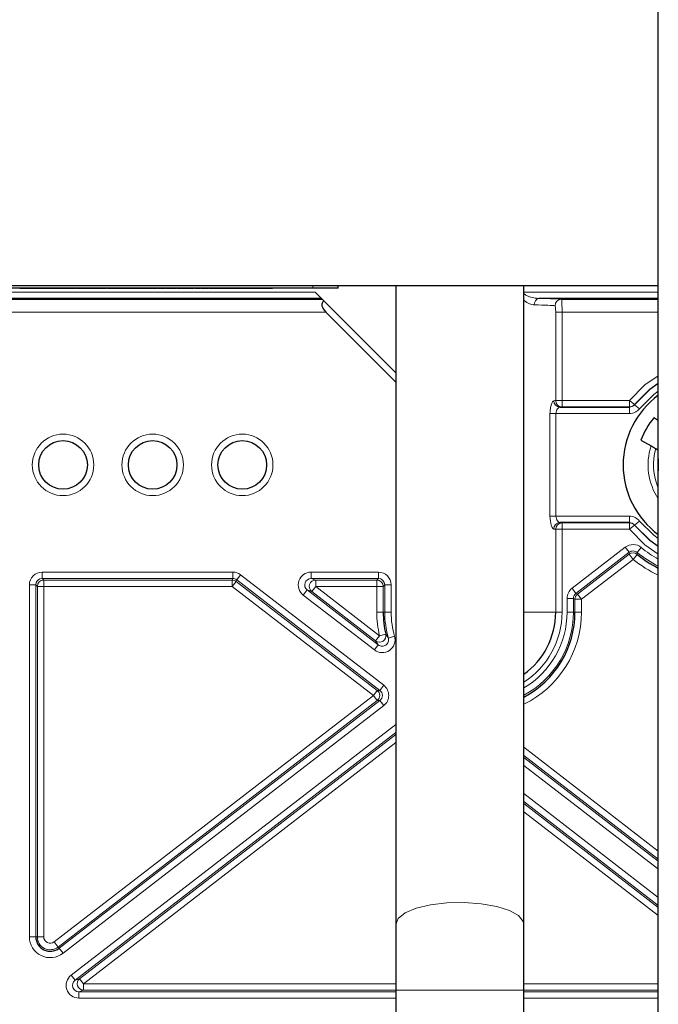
# Model space of a CAD drawing. Header units: millimetres. Extents: x 5 to 418, y 2 to 292.
# Tile 48 of 51: x 350 to 366, y 141 to 167. Entities that reach past the tile are written whole.
import ezdxf

# ---------------------------------------------------------------- set-up
doc = ezdxf.new("R2010")
doc.units = ezdxf.units.MM

msp = doc.modelspace()

# ---------------------------------------------------------------- linework, layer by layer
at = {"color": 7, "linetype": 'Continuous', "lineweight": 25}
for p, q in [((366.2823, 132.3017), (366.2823, 244.3017)), ((332.949, 159.9684), (366.2823, 159.9684)), ((357.2823, 159.9017), (341.949, 159.9017)), ((349.6555, 159.8984), (349.6555, 159.9017)), ((349.6611, 159.8984), (349.7353, 159.8984)), ((349.7353, 159.8984), (349.7353, 159.9017)), ((349.7353, 159.8984), (349.761, 159.8984)), ((349.7495, 159.8984), (349.7495, 159.9017)), ((349.9403, 159.8984), (349.9403, 159.9017)), ((350.1426, 159.8984), (350.1426, 159.9017)), ((350.211, 159.8984), (350.211, 159.9017)), ((350.4019, 159.8984), (350.4019, 159.9017)), ((350.5707, 159.8984), (350.6125, 159.8984)), ((350.6042, 159.8984), (350.6042, 159.9017)), ((350.6242, 159.8984), (350.6242, 159.9017)), ((350.6242, 159.8984), (350.6713, 159.8984)), ((350.6726, 159.8984), (350.6726, 159.9017)), ((350.673, 159.8984), (350.673, 159.9017)), ((350.6752, 159.8984), (350.6752, 159.9017)), ((350.8873, 159.8984), (350.8873, 159.9017)), ((351.117, 159.8984), (351.117, 159.9017)), ((351.137, 159.8984), (351.137, 159.9017)), ((351.1426, 159.8984), (351.1426, 159.9017)), ((351.1426, 159.8984), (351.1693, 159.8984)), ((351.1693, 159.8984), (351.1693, 159.9017)), ((351.226, 159.8984), (351.226, 159.9017)), ((351.3004, 159.8984), (351.3004, 159.9017)), ((351.3136, 159.8984), (351.3136, 159.9017)), ((351.3136, 159.8984), (351.399, 159.8984)), ((351.399, 159.8984), (351.399, 159.9017)), ((351.4931, 159.8984), (351.4931, 159.9017)), ((351.701, 159.8984), (351.701, 159.9017)), ((351.8264, 159.8984), (351.8264, 159.9017)), ((351.8264, 159.8984), (351.9119, 159.8984)), ((351.9119, 159.8984), (351.9119, 159.9017)), ((352.043, 159.8984), (352.043, 159.9017)), ((352.0858, 159.8984), (352.0858, 159.9017)), ((352.146, 159.8984), (352.146, 159.9017)), ((352.2396, 159.8984), (352.2567, 159.8984)), ((352.2567, 159.8984), (352.2567, 159.9017)), ((352.2567, 159.8984), (352.3165, 159.8984)), ((352.2933, 159.8984), (352.2933, 159.9017)), ((352.3165, 159.8984), (352.3251, 159.8984)), ((352.512, 159.8984), (352.512, 159.9017)), ((352.7035, 159.8984), (352.7035, 159.9017)), ((352.7121, 159.8984), (352.7121, 159.9017)), ((352.8008, 159.8984), (352.8008, 159.9017)), ((352.8008, 159.8984), (352.8862, 159.8984)), ((352.8862, 159.8984), (352.8862, 159.9017)), ((352.9839, 159.8984), (352.9839, 159.9017)), ((353.0601, 159.8984), (353.0943, 159.8984)), ((353.1085, 159.8984), (353.1085, 159.9017)), ((353.1085, 159.8984), (353.1939, 159.8984)), ((353.1939, 159.8984), (353.1939, 159.9017)), ((353.252, 159.8984), (353.252, 159.9017)), ((353.2652, 159.8984), (353.2652, 159.9017)), ((353.2652, 159.8984), (353.3136, 159.8984)), ((353.3136, 159.8984), (353.3136, 159.9017)), ((353.3136, 159.8984), (353.399, 159.8984)), ((353.399, 159.8984), (353.399, 159.9017)), ((353.4674, 159.8984), (353.4674, 159.9017)), ((353.5277, 159.8984), (353.5277, 159.9017)), ((353.5529, 159.8984), (353.5558, 159.8984)), ((353.6384, 159.8984), (353.6384, 159.9017)), ((353.6384, 159.8984), (353.6982, 159.8984)), ((353.6982, 159.8984), (353.6982, 159.9017)), ((353.7039, 159.8984), (353.7039, 159.9017)), ((353.7039, 159.8984), (353.734, 159.8984)), ((353.7495, 159.8984), (353.7495, 159.9017)), ((353.7495, 159.8984), (353.8349, 159.8984)), ((353.8349, 159.8984), (353.8349, 159.9017)), ((353.8606, 159.8984), (353.8606, 159.9017)), ((354.0345, 159.8984), (354.0345, 159.9017)), ((354.1939, 159.8984), (354.1939, 159.9017)), ((354.2196, 159.8984), (354.2196, 159.9017)), ((354.2196, 159.8984), (354.2463, 159.8984)), ((354.2463, 159.8984), (354.2463, 159.9017)), ((354.3029, 159.8984), (354.3029, 159.9017)), ((354.3773, 159.8984), (354.3773, 159.9017)), ((354.3905, 159.8984), (354.3905, 159.9017)), ((354.3905, 159.8984), (354.476, 159.8984)), ((354.476, 159.8984), (354.476, 159.9017)), ((354.57, 159.8984), (354.57, 159.9017)), ((354.5704, 159.8984), (354.5704, 159.9017)), ((354.5727, 159.8984), (354.5727, 159.9017)), ((354.7847, 159.8984), (354.7847, 159.9017)), ((355.0144, 159.8984), (355.0144, 159.9017)), ((355.0828, 159.8984), (355.0828, 159.9017)), ((355.2907, 159.8984), (355.2907, 159.9017)), ((355.4161, 159.8984), (355.4161, 159.9017)), ((355.4161, 159.8984), (355.5016, 159.8984)), ((355.5016, 159.8984), (355.5016, 159.9017)), ((355.5084, 159.8984), (355.5084, 159.9017)), ((355.5217, 159.8984), (355.5217, 159.9017)), ((355.5217, 159.8984), (355.6071, 159.8984)), ((355.6042, 159.8984), (355.6042, 159.9017)), ((355.9204, 159.8984), (355.9204, 159.9017)), ((356.2367, 159.8984), (356.2367, 159.9017)), ((356.2396, 159.8984), (356.2396, 159.9017)), ((357.949, 159.9017), (357.2823, 159.9017)), ((357.949, 159.9017), (357.949, 159.9684)), ((359.449, 159.9684), (359.449, 143.3451)), ((362.7823, 143.3451), (362.7823, 159.9684)), ((357.5101, 159.6322), (357.3435, 159.7988)), ((357.5101, 159.6322), (339.1735, 159.6322)), ((339.757, 159.6117), (357.5306, 159.6117)), ((357.5306, 159.6117), (357.5101, 159.6322)), ((357.5306, 159.6117), (357.5752, 159.567)), ((357.5752, 159.567), (359.449, 157.6933)), ((366.2823, 159.6322), (363.1735, 159.6322)), ((363.757, 159.6117), (366.2823, 159.6117)), ((359.449, 157.4576), (357.6282, 159.2784)), ((363.7225, 156.8046), (365.5326, 156.8046)), ((366.2823, 156.4564), (366.1625, 156.5256)), ((365.8292, 155.9482), (366.0942, 155.7952)), ((366.2153, 155.7253), (366.2823, 155.6866)), ((365.5326, 153.7988), (363.7225, 153.7988)), ((359.449, 143.3451), (359.449, 141.635)), ((362.7823, 141.635), (362.7823, 143.3451)), ((359.449, 141.635), (359.449, 126.635)), ((362.7823, 126.635), (362.7823, 141.635))]:
    msp.add_line(p, q, dxfattribs=at)
at = {"color": 7, "linetype": 'Continuous', "lineweight": 18}
for p, q in [((357.2823, 159.9017), (357.2823, 159.9684)), ((338.7823, 159.7988), (357.3435, 159.7988)), ((362.7823, 159.7988), (366.2823, 159.7988)), ((357.6282, 159.2784), (339.7759, 159.2784)), ((363.7759, 159.2784), (363.6097, 159.2784)), ((363.6097, 156.9771), (363.6097, 159.2784)), ((363.7759, 159.2784), (363.7759, 156.9771)), ((366.2823, 159.2784), (363.7759, 159.2784)), ((363.7759, 156.9771), (363.6097, 156.9771)), ((363.7759, 156.9771), (365.5298, 156.9771)), ((363.7759, 156.9771), (363.7759, 156.8105)), ((365.5298, 156.9771), (365.5298, 156.8105)), ((365.5298, 156.9771), (365.6597, 156.8728)), ((365.6597, 156.8728), (365.6627, 156.867)), ((365.6627, 156.867), (365.7927, 156.7628)), ((363.4618, 153.9655), (363.4618, 156.6379)), ((363.6157, 156.6379), (363.4618, 156.6379)), ((365.5326, 156.6379), (363.6157, 156.6379)), ((363.6157, 156.6379), (363.6157, 153.9655)), ((365.5298, 156.8105), (363.7759, 156.8105)), ((365.5326, 156.6379), (365.5326, 156.8046)), ((363.6157, 153.9655), (363.4618, 153.9655)), ((363.6157, 153.9655), (365.5326, 153.9655)), ((363.7759, 153.6263), (363.7759, 153.7929)), ((363.7759, 153.7929), (365.5298, 153.7929)), ((365.5298, 153.6263), (365.5298, 153.7929)), ((365.5326, 153.7988), (365.5326, 153.9655)), ((365.6627, 153.7364), (365.7927, 153.8406)), ((363.6097, 151.4684), (363.6097, 153.6263)), ((363.7759, 153.6263), (363.6097, 153.6263)), ((363.7759, 153.6263), (363.7759, 151.4684)), ((365.5298, 153.6263), (363.7759, 153.6263)), ((365.5298, 153.6263), (365.6597, 153.7306)), ((365.6627, 153.7364), (365.6597, 153.7306)), ((364.035, 152.0898), (365.4209, 153.1597)), ((365.5227, 153.0277), (364.1368, 151.9579)), ((364.1776, 151.9379), (365.522, 152.9756)), ((365.4209, 153.1597), (365.5227, 153.0277)), ((365.522, 152.9756), (365.5227, 153.0277)), ((365.522, 152.9756), (365.6238, 152.8437)), ((365.837, 153.1526), (365.7308, 153.0242)), ((365.6238, 152.8437), (364.2795, 151.806)), ((365.6238, 152.8437), (365.7287, 152.9731)), ((350.2386, 152.512), (355.2024, 152.512)), ((350.2386, 152.3454), (350.2386, 152.512)), ((355.2024, 152.512), (355.2024, 152.3454)), ((357.2414, 152.512), (358.9927, 152.512)), ((357.2414, 152.512), (357.2414, 152.3454)), ((358.9927, 152.512), (358.9927, 152.3454)), ((355.2024, 152.3454), (350.2386, 152.3454)), ((350.2386, 152.3454), (350.2795, 152.3046)), ((350.2795, 152.3046), (355.1885, 152.3046)), ((350.2795, 152.1379), (350.2795, 152.3046)), ((355.1885, 152.3046), (355.2024, 152.3454)), ((355.1885, 152.3046), (355.1885, 152.1379)), ((355.2903, 152.2698), (355.1885, 152.1379)), ((355.3043, 152.3107), (355.2903, 152.2698)), ((355.2903, 152.2698), (358.9645, 149.4336)), ((355.4061, 152.4426), (355.3043, 152.3107)), ((359.0314, 149.4336), (355.3043, 152.3107)), ((355.4061, 152.4426), (359.1332, 149.5655)), ((358.9927, 152.3454), (357.2414, 152.3454)), ((357.2414, 152.3454), (357.3611, 152.3046)), ((357.3611, 152.3046), (358.9519, 152.3046)), ((357.3611, 152.3046), (357.3611, 152.1379)), ((358.9519, 152.3046), (358.9927, 152.3454)), ((358.9519, 152.3046), (358.9519, 152.1379)), ((349.9053, 143.0211), (349.9053, 152.1787)), ((350.072, 152.1787), (349.9053, 152.1787)), ((350.072, 152.1787), (350.072, 143.0211)), ((350.1128, 152.1379), (350.072, 152.1787)), ((350.1128, 143.0211), (350.1128, 152.1379)), ((350.1128, 152.1379), (350.2795, 152.1379)), ((350.2795, 152.1379), (350.2795, 143.0211)), ((355.1885, 152.1379), (350.2795, 152.1379)), ((358.8627, 149.3017), (355.1885, 152.1379)), ((357.1396, 152.0468), (357.0377, 151.9149)), ((357.1396, 152.0468), (358.9914, 150.6174)), ((357.2593, 152.006), (357.1396, 152.0468)), ((357.3611, 152.1379), (357.2593, 152.006)), ((358.9217, 150.7227), (357.2593, 152.006)), ((357.3611, 152.1379), (359.0236, 150.8546)), ((358.9519, 152.1379), (357.3611, 152.1379)), ((358.9519, 152.1379), (359.1185, 152.1379)), ((358.9519, 151.4684), (358.9519, 152.1379)), ((359.1594, 152.1787), (359.1185, 152.1379)), ((359.1185, 152.1379), (359.1185, 151.4684)), ((359.326, 152.1787), (359.1594, 152.1787)), ((359.1594, 151.4684), (359.1594, 152.1787)), ((359.326, 152.1787), (359.326, 151.4684)), ((364.035, 152.0898), (364.1368, 151.9579)), ((364.1368, 151.9579), (364.1776, 151.9379)), ((358.8896, 150.4854), (357.0377, 151.9149)), ((363.9053, 151.4684), (363.9053, 151.826)), ((363.9053, 151.826), (364.072, 151.826)), ((364.072, 151.826), (364.072, 151.4684)), ((364.1128, 151.806), (364.072, 151.826)), ((364.1128, 151.4684), (364.1128, 151.806)), ((364.1128, 151.806), (364.2795, 151.806)), ((364.1776, 151.9379), (364.2795, 151.806)), ((364.2795, 151.806), (364.2795, 151.4684)), ((358.9519, 151.4684), (359.1185, 151.4684)), ((359.1185, 151.4684), (359.1594, 151.4684)), ((359.1594, 151.4684), (359.326, 151.4684)), ((362.7823, 151.4684), (363.6097, 151.4684)), ((363.7759, 151.4684), (363.6097, 151.4684)), ((363.9053, 151.4684), (364.072, 151.4684)), ((364.1128, 151.4684), (364.072, 151.4684)), ((364.1128, 151.4684), (364.2795, 151.4684)), ((359.0236, 150.8546), (358.9217, 150.7227)), ((359.1857, 150.893), (359.0236, 150.8546)), ((359.2535, 150.795), (359.4137, 150.8406)), ((358.9914, 150.6174), (358.8896, 150.4854)), ((358.9645, 149.4336), (358.8627, 149.3017)), ((358.9645, 149.4336), (359.0314, 149.4336)), ((359.1332, 149.5655), (359.0314, 149.4336)), ((350.5526, 142.8869), (358.8627, 149.3017)), ((358.9645, 149.1698), (350.6544, 142.755)), ((350.6794, 142.7227), (359.0314, 149.1698)), ((358.8627, 149.3017), (358.9645, 149.1698)), ((359.0314, 149.1698), (358.9645, 149.1698)), ((359.1332, 149.0379), (359.0314, 149.1698)), ((359.1332, 149.0379), (350.7812, 142.5907)), ((350.9923, 142.0218), (359.449, 148.5498)), ((359.449, 148.3393), (351.0941, 141.8899)), ((351.2138, 141.9307), (359.449, 148.2877)), ((359.449, 148.0772), (351.3157, 141.7988)), ((362.7823, 147.9531), (366.2823, 145.2514)), ((366.2823, 145.0408), (362.7823, 147.7426)), ((362.7823, 147.691), (366.2823, 144.9893)), ((366.2582, 144.7974), (362.7823, 147.4805)), ((362.7823, 146.7486), (366.2823, 144.0469)), ((366.2823, 143.8364), (362.7823, 146.5381)), ((362.7823, 146.4865), (366.2823, 143.7848)), ((366.2823, 143.5743), (362.7823, 146.276)), ((366.2823, 144.8287), (366.2582, 144.7974)), ((350.072, 143.0211), (349.9053, 143.0211)), ((350.072, 143.0211), (350.1128, 143.0211)), ((350.2795, 143.0211), (350.1128, 143.0211)), ((350.5526, 142.8869), (350.6544, 142.755)), ((350.6544, 142.755), (350.6794, 142.7227)), ((350.6794, 142.7227), (350.7812, 142.5907)), ((351.0941, 141.8899), (350.9923, 142.0218)), ((351.0941, 141.8899), (351.2138, 141.9307)), ((351.3157, 141.7988), (351.2138, 141.9307)), ((351.3157, 141.6322), (351.3157, 141.7988)), ((351.3157, 141.7988), (359.449, 141.7988)), ((362.7823, 141.7988), (366.2823, 141.7988)), ((351.3157, 141.6322), (351.1959, 141.5913)), ((351.1959, 141.5913), (351.1959, 141.4247)), ((351.1959, 141.5913), (359.449, 141.5913)), ((359.449, 141.6322), (351.3157, 141.6322)), ((362.7823, 141.635), (359.449, 141.635)), ((366.2823, 141.6322), (362.7823, 141.6322)), ((362.7823, 141.5913), (366.2823, 141.5913)), ((359.449, 141.4247), (351.1959, 141.4247)), ((366.2823, 141.4247), (362.7823, 141.4247))]:
    msp.add_line(p, q, dxfattribs=at)
at = {"color": 7, "linetype": 'Continuous', "lineweight": 18, "flags": 128}
for points in [[(365.5298, 156.9771), (365.9339, 157.3824), (366.2823, 157.6212)], [(366.2823, 157.4268), (366.0577, 157.2681), (365.6597, 156.8728)], [(365.6627, 156.867), (366.0595, 157.262), (366.2823, 157.4198)], [(366.2823, 157.2201), (366.1631, 157.1315), (365.7927, 156.7628)], [(365.5326, 156.8046), (365.5312, 156.8075), (365.5298, 156.8105)], [(365.5298, 153.7929), (365.5312, 153.7959), (365.5326, 153.7988)], [(365.7927, 153.8406), (366.1631, 153.4719), (366.2823, 153.3833)], [(366.2823, 152.9822), (365.9339, 153.221), (365.5298, 153.6263)], [(365.6597, 153.7306), (366.0577, 153.3353), (366.2823, 153.1766)], [(366.2823, 153.1836), (366.0595, 153.3414), (365.6627, 153.7364)], [(362.7823, 143.3451), (362.7668, 143.4228), (362.6444, 143.5722), (362.4085, 143.7049), (362.0768, 143.8108), (361.6738, 143.8823), (361.2294, 143.9138), (360.7766, 143.9032), (360.3489, 143.8513), (359.9781, 143.7617), (359.6916, 143.6413), (359.5108, 143.4989), (359.449, 143.3451), (359.449, 143.3451)]]:
    msp.add_lwpolyline(points, dxfattribs=at)
at = {"color": 7, "linetype": 'Continuous', "lineweight": 25, "flags": 128}
msp.add_lwpolyline([(366.2823, 155.4557), (366.2771, 155.4004), (366.2823, 155.1476)], dxfattribs=at)
at = {"color": 7, "linetype": 'Continuous', "lineweight": 18}
for centre in [(350.7823, 155.3017), (353.1157, 155.3017), (355.449, 155.3017)]:
    msp.add_circle(centre, 0.8, dxfattribs=at)
at = {"color": 7, "linetype": 'Continuous', "lineweight": 25}
for centre in [(350.7823, 155.3017), (353.1157, 155.3017), (355.449, 155.3017)]:
    msp.add_circle(centre, 0.6333, dxfattribs=at)
at = {"color": 7, "linetype": 'Continuous', "lineweight": 18}
for centre, radius, start, end in [((363.204, 159.4838), 0.1514, 101.61622, 186.94197), ((363.7585, 159.4455), 0.1662, 90.51304, 180.15236), ((363.7256, 156.9697), 0.1652, 179.48579, 268.91765), ((363.7764, 156.9771), 0.1667, 180.00951, 269.8292), ((365.5298, 156.9772), 0.1667, 270.00875, 321.21896), ((367.6157, 155.3017), 1.5996, 162.02808, 213.53336), ((367.6157, 155.3017), 1.463, 163.16979, 204.30744), ((363.7256, 153.6337), 0.1652, 91.08235, 180.51421), ((363.7764, 153.6262), 0.1667, 90.1708, 179.99049), ((365.5298, 153.6262), 0.1667, 38.78104, 89.99125), ((365.6238, 152.8436), 0.1667, 50.99521, 127.65025), ((374.871, 152.6259), 9.1489, 177.50484, 177.82493), ((367.6157, 155.3017), 2.9563, 230.38804, 243.19134), ((367.6157, 155.3017), 2.7897, 230.38804, 241.44816), ((367.6157, 155.3017), 3.1638, 230.97984, 245.07469), ((350.2795, 152.1379), 0.1667, 90.02044, 179.97956), ((355.1885, 152.1379), 0.1667, 52.34047, 89.99391), ((357.3614, 152.1378), 0.1667, 90.09486, 232.23952), ((358.9518, 152.1379), 0.1667, 0.02044, 89.97956), ((364.2795, 151.8059), 0.1667, 127.6746, 179.99102), ((361.6157, 151.4684), 2.6638, 180, 193.32077), ((361.6157, 151.4684), 2.4563, 180, 195.91161), ((361.6157, 151.4684), 2.2897, 180, 195.91161), ((361.6157, 151.4684), 2.2897, 300.63285, 0), ((361.6157, 151.4684), 2.1602, 302.68784, 0), ((361.6157, 151.4684), 2.4563, 298.35719, 0), ((361.6157, 151.4684), 2.6638, 295.97466, 0), ((359.0234, 150.8549), 0.1667, 232.42367, 13.23148), ((358.8626, 149.3017), 0.1667, 307.69415, 52.30585), ((350.449, 143.0211), 0.5437, 180, 307.66562), ((350.449, 143.0211), 0.3362, 180, 307.66562), ((350.449, 143.0211), 0.1696, 180, 307.66562), ((351.3159, 141.7989), 0.1667, 127.76048, 269.90514)]:
    msp.add_arc(centre, radius, start, end, dxfattribs=at)
at = {"color": 7, "linetype": 'Continuous', "lineweight": 25}
for centre, radius, start, end in [((367.6157, 155.3017), 2.25, 126.3412, 233.6588), ((367.6157, 155.3017), 1.8999, 139.89526, 160.10474), ((367.6157, 155.3017), 2.9971, 230.97984, 243.58509), ((361.6157, 151.4684), 2.4971, 180, 193.32077), ((361.6157, 151.4684), 1.9941, 305.80771, 0), ((361.6157, 151.4684), 2.4971, 297.85275, 0), ((350.449, 143.0211), 0.377, 180, 307.66562)]:
    msp.add_arc(centre, radius, start, end, dxfattribs=at)
msp.add_ellipse((358.0996, 159.2784), major_axis=(0.569, -0.2357), ratio=0.4142136, start_param=2.8797933, end_param=3.9269908, dxfattribs=at)
at = {"color": 7, "linetype": 'Continuous', "lineweight": 18}
for centre, major_axis, ratio, start_param, end_param in [((361.6157, 159.4392), (2, 0), 0.0189097, 0.1531011, 0.7684097), ((361.6157, 159.6059), (2.1667, 0), 0.0174551, 0.1531011, 0.7684097), ((361.6157, 156.98), (2, 0), 0.0189097, 6.0475568, 6.2061862), ((361.6157, 156.8134), (2.1667, 0), 0.0174551, 6.0475568, 6.2061862), ((361.6157, 153.79), (2.1667, 0), 0.0174551, 0.0769991, 0.2356286), ((361.6157, 153.6234), (2, 0), 0.0189097, 0.0769991, 0.2356286), ((350.2387, 152.1786), (0.2358, -0.2358), 0.9996955, 2.3563468, 3.9268385), ((355.2024, 152.1786), (0.1076, 0.3155), 0.99983, 5.9545427, 6.6118279), ((357.2417, 152.1786), (0.3159, -0.1078), 0.9985413, 1.8999371, 4.3832482), ((358.9926, 152.1786), (-0.2358, -0.2358), 0.9996955, 2.3563468, 3.9268385), ((350.2387, 152.1786), (0.118, -0.118), 0.999087, 2.3563468, 3.9268385), ((355.2024, 152.1786), (0.0538, 0.1578), 0.9994901, 5.9545427, 6.6118279), ((357.2417, 152.1786), (0.1584, -0.054), 0.9956387, 1.8999371, 4.3832482), ((358.9926, 152.1786), (0.118, 0.118), 0.999087, 5.4979394, 7.0684312), ((364.2387, 151.826), (0.2992, -0.147), 0.9998109, 2.6849639, 3.5982214), ((364.2387, 151.826), (0.1497, -0.0735), 0.9994331, 2.6849639, 3.5982214), ((358.9294, 149.3017), (0.1669, 0), 0.9987779, 5.3699754, 7.1963953), ((358.9294, 149.3017), (0.3335, 0), 0.9995923, 5.3699754, 7.1963953), ((351.1962, 141.7581), (-0.3159, -0.1078), 0.9985413, 5.0415298, 7.5248408), ((351.1962, 141.7581), (0.1584, 0.054), 0.9956387, 1.8999371, 4.3832482)]:
    msp.add_ellipse(centre, major_axis=major_axis, ratio=ratio, start_param=start_param, end_param=end_param, dxfattribs=at)
at = {"color": 7, "linetype": 'Continuous', "lineweight": 25}
for points, knots in [([(349.7495, 159.8984), (349.7536, 159.8984), (349.7618, 159.8984), (349.8334, 159.8984), (349.8998, 159.8984), (349.9403, 159.8984)], [0, 0, 0, 0, 0.279926, 0.5600378, 1, 1, 1, 1]), ([(349.9403, 159.8984), (349.9673, 159.8984), (350.0211, 159.8984), (350.0902, 159.8984), (350.1287, 159.8984), (350.138, 159.8984), (350.1426, 159.8984)], [0, 0, 0, 0, 0.2807392, 0.5592969, 0.7793109, 1, 1, 1, 1]), ([(350.0697, 159.8984), (350.1072, 159.8984), (350.1606, 159.8984), (350.198, 159.8984), (350.2092, 159.8984)], [0, 0, 0, 0, 0.7017672, 1, 1, 1, 1]), ([(350.211, 159.8984), (350.2151, 159.8984), (350.2234, 159.8984), (350.2949, 159.8984), (350.3613, 159.8984), (350.4019, 159.8984)], [0, 0, 0, 0, 0.279926, 0.5600378, 1, 1, 1, 1]), ([(350.4019, 159.8984), (350.4289, 159.8984), (350.4827, 159.8984), (350.5517, 159.8984), (350.5903, 159.8984), (350.5995, 159.8984), (350.6042, 159.8984)], [0, 0, 0, 0, 0.2807392, 0.5592969, 0.7793109, 1, 1, 1, 1]), ([(350.6752, 159.8984), (350.6848, 159.8984), (350.704, 159.8984), (350.7786, 159.8984), (350.8461, 159.8984), (350.8873, 159.8984)], [0, 0, 0, 0, 0.2806132, 0.5608329, 1, 1, 1, 1]), ([(350.8873, 159.8984), (350.9233, 159.8984), (350.9952, 159.8984), (351.0757, 159.8984), (351.1126, 159.8984), (351.1155, 159.8984), (351.117, 159.8984)], [0, 0, 0, 0, 0.2799521, 0.5586609, 0.7789943, 1, 1, 1, 1]), ([(351.0735, 159.8984), (351.0865, 159.8984), (351.1061, 159.8984), (351.1225, 159.8984), (351.1279, 159.8984)], [0, 0, 0, 0, 0.6672104, 1, 1, 1, 1]), ([(351.1693, 159.8984), (351.1791, 159.8984), (351.1965, 159.8984), (351.217, 159.8984), (351.226, 159.8984)], [0, 0, 0, 0, 0.5601157, 1, 1, 1, 1]), ([(351.226, 159.8984), (351.2356, 159.8984), (351.2548, 159.8984), (351.2769, 159.8984), (351.2834, 159.8984), (351.2856, 159.8984)], [0, 0, 0, 0, 0.39524203, 0.7909078, 1, 1, 1, 1]), ([(351.3004, 159.8984), (351.3047, 159.8984), (351.3125, 159.8984), (351.3132, 159.8984), (351.3136, 159.8984)], [0, 0, 0, 0, 0.5598877, 1, 1, 1, 1]), ([(351.3794, 159.8984), (351.4129, 159.8984), (351.4798, 159.8984), (351.558, 159.8984), (351.5669, 159.8984), (351.5716, 159.8984)], [0, 0, 0, 0, 0.3171727, 0.6351072, 1, 1, 1, 1]), ([(351.4199, 159.8984), (351.4406, 159.8984), (351.4809, 159.8984), (351.5162, 159.8984), (351.5255, 159.8984), (351.5302, 159.8984)], [0, 0, 0, 0, 0.34315967, 0.67107672, 1, 1, 1, 1]), ([(351.4931, 159.8984), (351.4956, 159.8984), (351.5006, 159.8984), (351.5466, 159.8984), (351.6201, 159.8984), (351.674, 159.8984), (351.701, 159.8984)], [0, 0, 0, 0, 0.2807503, 0.5602778, 0.7801608, 1, 1, 1, 1]), ([(351.6013, 159.8984), (351.6101, 159.8984), (351.6242, 159.8984), (351.6577, 159.8984), (351.6701, 159.8984)], [0, 0, 0, 0, 0.6331576, 1, 1, 1, 1]), ([(351.701, 159.8984), (351.715, 159.8984), (351.7429, 159.8984), (351.7886, 159.8984), (351.8121, 159.8984), (351.8264, 159.8984)], [0, 0, 0, 0, 0.2803784, 0.5605766, 1, 1, 1, 1]), ([(351.9393, 159.8984), (351.9614, 159.8984), (352.0071, 159.8984), (352.0382, 159.8984), (352.0414, 159.8984), (352.043, 159.8984)], [0, 0, 0, 0, 0.3177227, 0.6583417, 1, 1, 1, 1]), ([(352.0174, 159.8984), (352.0175, 159.8984), (352.0177, 159.8984), (352.0354, 159.8984), (352.0679, 159.8984), (352.0878, 159.8984), (352.0943, 159.8984)], [0, 0, 0, 0, 0.3180229, 0.63201, 0.8801715, 1, 1, 1, 1]), ([(352.0858, 159.8984), (352.0969, 159.8984), (352.1168, 159.8984), (352.1371, 159.8984), (352.146, 159.8984)], [0, 0, 0, 0, 0.5600783, 1, 1, 1, 1]), ([(352.146, 159.8984), (352.1594, 159.8984), (352.1862, 159.8984), (352.2248, 159.8984), (352.2617, 159.8984), (352.2587, 159.8984), (352.2567, 159.8984)], [0, 0, 0, 0, 0.1874327, 0.3738211, 0.5594622, 1, 1, 1, 1]), ([(352.2933, 159.8984), (352.2932, 159.8984), (352.2931, 159.8984), (352.3384, 159.8984), (352.4254, 159.8984), (352.4831, 159.8984), (352.512, 159.8984)], [0, 0, 0, 0, 0.2819396, 0.5588842, 0.7789428, 1, 1, 1, 1]), ([(352.512, 159.8984), (352.5381, 159.8984), (352.5901, 159.8984), (352.6584, 159.8984), (352.7003, 159.8984), (352.7025, 159.8984), (352.7035, 159.8984)], [0, 0, 0, 0, 0.28099879, 0.56078724, 0.77984255, 1, 1, 1, 1]), ([(352.6269, 159.8984), (352.6365, 159.8984), (352.6558, 159.8984), (352.7192, 159.8984), (352.773, 159.8984), (352.8008, 159.8984)], [0, 0, 0, 0, 0.3269316, 0.6534047, 1, 1, 1, 1]), ([(352.8862, 159.8984), (352.8864, 159.8984), (352.8866, 159.8984), (352.9041, 159.8984), (352.9432, 159.8984), (352.9703, 159.8984), (352.9839, 159.8984)], [0, 0, 0, 0, 0.2816799, 0.5597852, 0.7795872, 1, 1, 1, 1]), ([(352.9839, 159.8984), (352.9981, 159.8984), (353.0267, 159.8984), (353.0655, 159.8984), (353.1063, 159.8984), (353.1076, 159.8984), (353.1085, 159.8984)], [0, 0, 0, 0, 0.1872728, 0.3743615, 0.56054, 1, 1, 1, 1]), ([(353.1939, 159.8984), (353.198, 159.8984), (353.2116, 159.8984), (353.2285, 159.8984), (353.235, 159.8984), (353.2373, 159.8984)], [0, 0, 0, 0, 0.2180136, 0.7296319, 1, 1, 1, 1]), ([(353.252, 159.8984), (353.2564, 159.8984), (353.2641, 159.8984), (353.2649, 159.8984), (353.2652, 159.8984)], [0, 0, 0, 0, 0.5598877, 1, 1, 1, 1]), ([(353.399, 159.8984), (353.4119, 159.8984), (353.4254, 159.8984), (353.4481, 159.8984), (353.449, 159.8984)], [0, 0, 0, 0, 0.9577392, 1, 1, 1, 1]), ([(353.4674, 159.8984), (353.4786, 159.8984), (353.4985, 159.8984), (353.5187, 159.8984), (353.5277, 159.8984)], [0, 0, 0, 0, 0.5600783, 1, 1, 1, 1]), ([(353.5277, 159.8984), (353.5411, 159.8984), (353.5679, 159.8984), (353.6065, 159.8984), (353.6433, 159.8984), (353.6404, 159.8984), (353.6384, 159.8984)], [0, 0, 0, 0, 0.1874327, 0.3738211, 0.5594622, 1, 1, 1, 1]), ([(353.8349, 159.8984), (353.8417, 159.8984), (353.8539, 159.8984), (353.8585, 159.8984), (353.8606, 159.8984)], [0, 0, 0, 0, 0.5596973, 1, 1, 1, 1]), ([(353.8606, 159.8984), (353.8898, 159.8984), (353.9418, 159.8984), (354.0062, 159.8984), (354.0345, 159.8984)], [0, 0, 0, 0, 0.5599714, 1, 1, 1, 1]), ([(354.0345, 159.8984), (354.0568, 159.8984), (354.1012, 159.8984), (354.1566, 159.8984), (354.1894, 159.8984), (354.1924, 159.8984), (354.1939, 159.8984)], [0, 0, 0, 0, 0.28081545, 0.55969018, 0.7796958, 1, 1, 1, 1]), ([(354.2463, 159.8984), (354.256, 159.8984), (354.2734, 159.8984), (354.2939, 159.8984), (354.3029, 159.8984)], [0, 0, 0, 0, 0.5601157, 1, 1, 1, 1]), ([(354.3029, 159.8984), (354.3125, 159.8984), (354.3317, 159.8984), (354.3538, 159.8984), (354.3603, 159.8984), (354.3625, 159.8984)], [0, 0, 0, 0, 0.395242, 0.7909078, 1, 1, 1, 1]), ([(354.3773, 159.8984), (354.3816, 159.8984), (354.3894, 159.8984), (354.3902, 159.8984), (354.3905, 159.8984)], [0, 0, 0, 0, 0.5598877, 1, 1, 1, 1]), ([(354.476, 159.8984), (354.4816, 159.8984), (354.5, 159.8984), (354.529, 159.8984), (354.5492, 159.8984)], [0, 0, 0, 0, 0.3043968, 1, 1, 1, 1]), ([(354.5727, 159.8984), (354.5823, 159.8984), (354.6015, 159.8984), (354.6761, 159.8984), (354.7435, 159.8984), (354.7847, 159.8984)], [0, 0, 0, 0, 0.28061317, 0.56083289, 1, 1, 1, 1]), ([(354.7847, 159.8984), (354.8208, 159.8984), (354.8927, 159.8984), (354.9731, 159.8984), (355.01, 159.8984), (355.013, 159.8984), (355.0144, 159.8984)], [0, 0, 0, 0, 0.2799521, 0.5586609, 0.7789943, 1, 1, 1, 1]), ([(354.8833, 159.8984), (354.8929, 159.8984), (354.9121, 159.8984), (354.9867, 159.8984), (355.0542, 159.8984), (355.0954, 159.8984)], [0, 0, 0, 0, 0.28061317, 0.56083289, 1, 1, 1, 1]), ([(355.0828, 159.8984), (355.0853, 159.8984), (355.0903, 159.8984), (355.1363, 159.8984), (355.2098, 159.8984), (355.2638, 159.8984), (355.2907, 159.8984)], [0, 0, 0, 0, 0.2807503, 0.5602778, 0.7801608, 1, 1, 1, 1]), ([(355.2907, 159.8984), (355.3047, 159.8984), (355.3326, 159.8984), (355.3784, 159.8984), (355.4018, 159.8984), (355.4161, 159.8984)], [0, 0, 0, 0, 0.2803784, 0.5605766, 1, 1, 1, 1]), ([(355.3774, 159.8984), (355.387, 159.8984), (355.3977, 159.8984), (355.4103, 159.8984), (355.4117, 159.8984)], [0, 0, 0, 0, 0.8927409, 1, 1, 1, 1]), ([(355.5084, 159.8984), (355.5128, 159.8984), (355.5205, 159.8984), (355.5213, 159.8984), (355.5217, 159.8984)], [0, 0, 0, 0, 0.5598877, 1, 1, 1, 1]), ([(355.6042, 159.8984), (355.6084, 159.8984), (355.6168, 159.8984), (355.6945, 159.8984), (355.8056, 159.8984), (355.8821, 159.8984), (355.9204, 159.8984)], [0, 0, 0, 0, 0.280353, 0.5595023, 0.7796353, 1, 1, 1, 1]), ([(355.9204, 159.8984), (355.9686, 159.8984), (356.0648, 159.8984), (356.1715, 159.8984), (356.2268, 159.8984), (356.2334, 159.8984), (356.2367, 159.8984)], [0, 0, 0, 0, 0.2796, 0.5587653, 0.7793103, 1, 1, 1, 1]), ([(366.0942, 155.7952), (366.0992, 155.7923), (366.1094, 155.7864), (366.1286, 155.7754), (366.1501, 155.763), (366.1721, 155.7503), (366.1941, 155.7375), (366.2082, 155.7294), (366.2153, 155.7253)], [0, 0, 0, 0, 0.1724642, 0.3499966, 0.5226729, 0.7001976, 0.8486324, 1, 1, 1, 1])]:
    msp.add_open_spline(points, degree=3, knots=knots, dxfattribs=at)
at = {"color": 7, "linetype": 'Continuous', "lineweight": 18}
for points, knots in [([(362.7823, 159.7647), (362.7923, 159.7532), (362.8223, 159.7188), (362.9126, 159.6784), (363.0343, 159.6414), (363.1286, 159.6351), (363.1735, 159.6322)], [0, 0, 0, 0, 0.1018828, 0.3064791, 0.669812, 1, 1, 1, 1]), ([(363.0537, 159.4655), (363.0128, 159.4722), (362.9262, 159.4865), (362.8272, 159.5382), (362.7859, 159.5884), (362.7823, 159.5928)], [0, 0, 0, 0, 0.4491671, 0.9524635, 1, 1, 1, 1]), ([(363.6097, 159.2784), (363.6097, 159.3204), (363.6087, 159.3619), (363.6033, 159.4243), (363.5987, 159.4442), (363.5923, 159.445)], [0, 0, 0, 0, 0.5, 0.5, 1, 1, 1, 1]), ([(363.757, 159.6117), (363.7637, 159.6101), (363.7687, 159.5734), (363.7732, 159.4814), (363.7742, 159.4447), (363.7756, 159.3647), (363.7759, 159.3219), (363.7759, 159.2784)], [0, 0, 0, 0, 0.5, 0.5, 0.75, 0.75, 1, 1, 1, 1]), ([(363.5604, 156.9712), (363.5404, 156.9696), (363.5152, 156.9304), (363.4854, 156.8382), (363.4768, 156.8017), (363.465, 156.7228), (363.4618, 156.6807), (363.4618, 156.6379)], [0, 0, 0, 0, 0.5, 0.5, 0.75, 0.75, 1, 1, 1, 1]), ([(363.6157, 156.6379), (363.6157, 156.6618), (363.6201, 156.685), (363.6346, 156.7259), (363.6446, 156.7437), (363.6769, 156.787), (363.7019, 156.8038), (363.7225, 156.8046)], [0, 0, 0, 0, 0.25, 0.25, 0.5, 0.5, 1, 1, 1, 1]), ([(365.5326, 156.6379), (365.5828, 156.6379), (365.6324, 156.6494), (365.6993, 156.6815), (365.7207, 156.695), (365.7595, 156.7258), (365.777, 156.7432), (365.7927, 156.7628)], [0, 0, 0, 0, 0.5, 0.5, 0.75, 0.75, 1, 1, 1, 1]), ([(363.4618, 153.9655), (363.4618, 153.8798), (363.4755, 153.7959), (363.5053, 153.7036), (363.5166, 153.6782), (363.5393, 153.6428), (363.5504, 153.633), (363.5604, 153.6322)], [0, 0, 0, 0, 0.5, 0.5, 0.75, 0.75, 1, 1, 1, 1]), ([(363.7225, 153.7988), (363.7019, 153.7996), (363.6771, 153.8161), (363.6446, 153.8596), (363.6347, 153.8773), (363.6201, 153.9182), (363.6157, 153.9416), (363.6157, 153.9655)], [0, 0, 0, 0, 0.5, 0.5, 0.75, 0.75, 1, 1, 1, 1]), ([(365.7927, 153.8406), (365.7614, 153.8798), (365.7214, 153.9113), (365.6545, 153.9434), (365.6306, 153.9517), (365.5823, 153.9627), (365.5577, 153.9655), (365.5326, 153.9655)], [0, 0, 0, 0, 0.5, 0.5, 0.75, 0.75, 1, 1, 1, 1]), ([(365.837, 153.1526), (365.7788, 153.2008), (365.7058, 153.2278), (365.5546, 153.2304), (365.4807, 153.2059), (365.4209, 153.1597)], [0, 0, 0, 0, 0.5, 0.5, 1, 1, 1, 1]), ([(365.5227, 153.0277), (365.5526, 153.0509), (365.5895, 153.0631), (365.6652, 153.0618), (365.7016, 153.0483), (365.7308, 153.0242)], [0, 0, 0, 0, 0.5, 0.5, 1, 1, 1, 1]), ([(358.8896, 150.4854), (358.9452, 150.4425), (359.014, 150.4181), (359.1525, 150.4139), (359.2231, 150.4343), (359.338, 150.5123), (359.3829, 150.5699), (359.4304, 150.7011), (359.433, 150.7731), (359.4137, 150.8406)], [0, 0, 0, 0, 0.25, 0.25, 0.5, 0.5, 0.75, 0.75, 1, 1, 1, 1]), ([(358.9914, 150.6174), (358.9796, 150.6348), (358.9681, 150.652), (358.9569, 150.6689), (358.9449, 150.6871), (358.9332, 150.705), (358.9217, 150.7227)], [0, 0, 0, 0, 0.0033954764, 0.0033954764, 0.0033954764, 0.0070276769, 0.0070276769, 0.0070276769, 0.0070276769]), ([(359.2535, 150.795), (359.2631, 150.7612), (359.2619, 150.7251), (359.2383, 150.6594), (359.2159, 150.6305), (359.1583, 150.5915), (359.1229, 150.5813), (359.0536, 150.5836), (359.0192, 150.5959), (358.9914, 150.6174)], [0, 0, 0, 0, 0.25, 0.25, 0.5, 0.5, 0.75, 0.75, 1, 1, 1, 1]), ([(359.1857, 150.893), (359.1969, 150.8765), (359.2082, 150.8598), (359.2199, 150.8429), (359.2308, 150.8271), (359.242, 150.8112), (359.2535, 150.795)], [0, 0, 0, 0, 0.0036316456, 0.0036316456, 0.0036316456, 0.0070265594, 0.0070265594, 0.0070265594, 0.0070265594])]:
    msp.add_open_spline(points, degree=3, knots=knots, dxfattribs=at)
for points in [[(365.6627, 156.867), (365.6313, 156.8279), (365.5828, 156.8045), (365.5326, 156.8046)], [(365.5326, 153.7988), (365.5828, 153.7988), (365.6313, 153.7755), (365.6627, 153.7364)]]:
    msp.add_open_spline(points, degree=3, dxfattribs=at)

doc.saveas('drawing.dxf')
